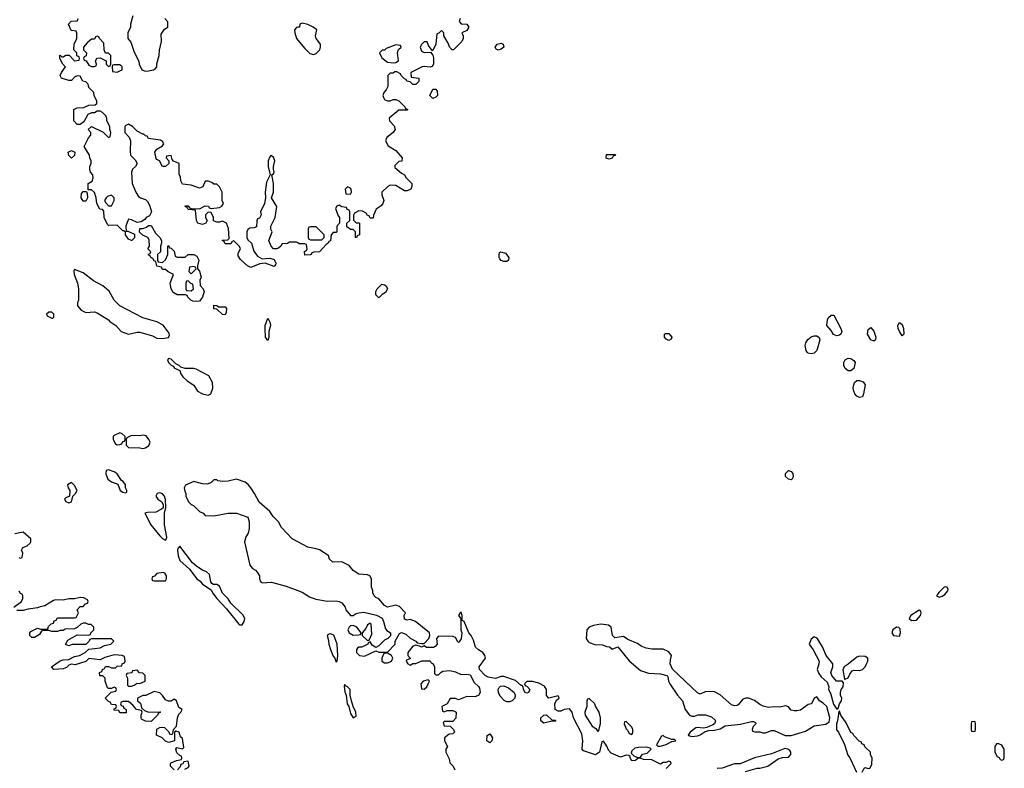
# Model space of a CAD drawing. Header units: inches. Extents: x 2601682 to 2755810, y 449311 to 584050.
# Tile 238 of 256: x 2648045 to 2654968, y 501956 to 507222. Entities that reach past the tile are written whole.
import ezdxf

# ---------------------------------------------------------------- set-up
doc = ezdxf.new("R2010")
doc.units = ezdxf.units.IN
doc.header["$MEASUREMENT"] = 0
doc.layers.add('C6540', color=7, linetype='Continuous')
doc.layers.add('C6550', color=7, linetype='Continuous')

msp = doc.modelspace()

# ---------------------------------------------------------------- linework, layer by layer
at = {"layer": 'C6540', "color": 2}
for points, elevation in [([(2650000, 505652), (2649990, 505658), (2649942, 505658), (2649927.3, 505647.3), (2649890, 505646), (2649882, 505630), (2649864, 505616), (2649850.5, 505609.5), (2649830, 505611.6), (2649813.3, 505630), (2649797.6, 505670), (2649819.5, 505730), (2649809.7, 505749.7), (2649809.7, 505770.3), (2649840.9, 505830), (2649852.1, 505907.9), (2649815.1, 505970), (2649829.4, 506010), (2649829.4, 506070), (2649818, 506130), (2649830, 506138), (2649835.1, 506150), (2649829, 506170), (2649829.1, 506189.1), (2649839.6, 506230), (2649830, 506255.1), (2649810, 506266), (2649802.6, 506257.4), (2649793, 506230), (2649790.8, 506190), (2649806.8, 506130), (2649779.8, 506080.2), (2649770.4, 506010), (2649773, 505970), (2649767.3, 505930), (2649738, 505870), (2649742, 505850), (2649730, 505826), (2649718, 505822), (2649712.7, 505807.3), (2649710, 505766), (2649690, 505758), (2649663.6, 505756.4), (2649650, 505746), (2649642, 505730), (2649642, 505690), (2649650, 505674), (2649674, 505650), (2649690, 505594), (2649718, 505558), (2649750, 505540.7), (2649804.4, 505544.4), (2649835.1, 505535.1), (2649844.9, 505510), (2649842.8, 505497.2), (2649833.7, 505486.3), (2649770, 505509.7), (2649734.4, 505505.6), (2649670, 505478), (2649646, 505490), (2649596.4, 505536.4), (2649580.4, 505560.4), (2649580.4, 505579.6), (2649598, 505610), (2649590, 505626), (2649550, 505666), (2649538, 505662), (2649530, 505646), (2649490, 505646), (2649482, 505662), (2649468.4, 505668.4), (2649470, 505672), (2649507.3, 505672.7), (2649518, 505682), (2649513.6, 505753.6), (2649498, 505790), (2649470, 505806), (2649450, 505798), (2649430, 505798), (2649407.3, 505807.3), (2649408, 505830), (2649390, 505866), (2649370, 505868), (2649352, 505850), (2649352, 505830), (2649362, 505810), (2649354, 505790), (2649330, 505782), (2649298, 505790), (2649288.7, 505810), (2649282, 505882), (2649230, 505888), (2649222, 505902), (2649210, 505906), (2649207.3, 505912.7), (2649230, 505914), (2649238, 505898), (2649250, 505894), (2649310, 505892), (2649350, 505914), (2649371.6, 505911.6), (2649378, 505898), (2649390, 505894), (2649450, 505902), (2649466, 505910), (2649478, 505930), (2649468, 505950), (2649468, 506010), (2649450, 506046), (2649430, 506066), (2649410, 506066), (2649396.4, 506076.4), (2649370, 506086), (2649350, 506086), (2649332.7, 506047.3), (2649310, 506038), (2649250, 506058), (2649190, 506066), (2649178, 506090), (2649176.4, 506116.4), (2649167.3, 506132.7), (2649166, 506210), (2649127.3, 506227.3), (2649118, 506238), (2649110, 506266), (2649078, 506262), (2649074, 506250), (2649094, 506230), (2649094, 506210), (2649071.1, 506188.9), (2649048.9, 506188.9), (2649028.4, 506228.4), (2649010, 506238), (2649005.2, 506245.2), (2648995.3, 506290), (2649008.9, 506311.1), (2649050, 506334), (2649058, 506350), (2649050, 506366), (2649035.3, 506375.3), (2648950, 506386), (2648942, 506402), (2648930, 506406), (2648918, 506418), (2648910, 506418), (2648870, 506438), (2648838, 506470), (2648810, 506488), (2648790, 506478), (2648784.7, 506470), (2648784.7, 506430), (2648815.3, 506395.3), (2648824.7, 506370), (2648821, 506299), (2648824.7, 506270), (2648856.9, 506236.9), (2648871.3, 506211.3), (2648858, 506190), (2648838, 506170), (2648831, 506150), (2648834.8, 506070), (2648863.5, 506003.5), (2648879.6, 505979.6), (2648894, 505970), (2648930, 505958), (2648943.5, 505943.5), (2648958, 505918), (2648971.3, 505870), (2648956.9, 505843.1), (2648934, 505830), (2648923.6, 505816.4), (2648899.6, 505800.4), (2648870, 505795.3), (2648830, 505815.3), (2648810, 505818), (2648806.4, 505813.6), (2648791.3, 505770), (2648794, 505734), (2648806, 505734), (2648852.7, 505712.7), (2648851.6, 505688.4), (2648834, 505670), (2648830, 505668), (2648810, 505678), (2648788.7, 505710), (2648788, 505728), (2648778, 505738), (2648770, 505738), (2648730, 505778), (2648670, 505775.3), (2648662, 505782), (2648638, 505830), (2648636.4, 505876.4), (2648627.3, 505887.3), (2648608.9, 505888.9), (2648588, 505930), (2648582, 505970), (2648570, 506006), (2648550, 506026), (2648526, 506026), (2648526, 506070), (2648554, 506086), (2648562, 506110), (2648558, 506130), (2648542, 506150), (2648538, 506170), (2648538, 506190), (2648547.3, 506212.7), (2648548, 506230), (2648538, 506250), (2648535.3, 506270), (2648498, 506330), (2648528.4, 506391.6), (2648546, 506410), (2648546, 506430), (2648526, 506450), (2648550, 506472), (2648631.6, 506431.6), (2648670, 506394), (2648682, 506398), (2648686, 506430), (2648678, 506450), (2648678, 506470), (2648658, 506510), (2648658, 506530), (2648650, 506546), (2648626, 506570), (2648610, 506578), (2648590, 506578), (2648570, 506568), (2648550, 506568), (2648524.7, 506555.3), (2648496.9, 506503.1), (2648470, 506486), (2648450, 506486), (2648426, 506510), (2648426, 506590), (2648430, 506594), (2648450, 506602), (2648496.4, 506603.6), (2648530, 506622), (2648576.4, 506623.6), (2648587.3, 506632.7), (2648588, 506650), (2648568, 506690), (2648566, 506710), (2648530, 506746), (2648526, 506770), (2648510, 506786), (2648488.9, 506788.9), (2648470, 506826), (2648450, 506828), (2648430, 506818), (2648410, 506795.3), (2648390, 506794), (2648338, 506810), (2648328.7, 506830), (2648338, 506850), (2648368, 506890), (2648348, 506910), (2648326, 506950), (2648326, 506970), (2648330, 506972), (2648342, 506962), (2648350, 506962), (2648370, 506972), (2648392, 506972), (2648430, 506934), (2648462, 506938), (2648466, 506950), (2648462, 506962), (2648447.3, 506967.3), (2648446, 506990), (2648426, 507010), (2648428, 507050), (2648446, 507090), (2648446, 507130), (2648442, 507142), (2648407.3, 507147.3), (2648388.7, 507190), (2648407.3, 507212.7), (2648450, 507214), (2648458, 507230)], 10), ([(2648841, 507250), (2648824.7, 507190), (2648824.7, 507170), (2648804.7, 507130), (2648804.7, 507090), (2648825.4, 507065.4), (2648850, 506994), (2648882, 506930), (2648884.7, 506910), (2648904.7, 506870), (2648930, 506861), (2648950, 506862.8), (2648986, 506870), (2649000.4, 506879.6), (2649008.7, 506891.3), (2649009.1, 506910.9), (2649026, 506970), (2649027.3, 507007.3), (2649042, 507070), (2649040.4, 507119.6), (2649063.1, 507156.9), (2649086, 507170), (2649087.3, 507207.3), (2649066, 507230)], 10), ([(2650000, 507168.9), (2649990, 507168), (2649978, 507150), (2649978.8, 507130), (2649991, 507090), (2650000, 507079.1)], 10), ([(2650000, 503549.6), (2649961.2, 503570), (2649886.6, 503650), (2649865.2, 503690), (2649828, 503728), (2649802.5, 503762.5), (2649728.3, 503828.3), (2649696, 503890), (2649669.2, 503930), (2649652, 503952), (2649630, 503969.2), (2649570, 503989), (2649510, 503975.3), (2649470, 503974), (2649438, 503978), (2649430, 503986), (2649410, 503986), (2649390, 503966), (2649364.7, 503955.3), (2649330, 503957.2), (2649270, 503974), (2649211.6, 503948.4), (2649202, 503930), (2649205.4, 503905.4), (2649212, 503890), (2649212, 503870), (2649232, 503830), (2649251.1, 503811.1), (2649270, 503802), (2649310, 503762), (2649334, 503750), (2649350, 503734), (2649410, 503732), (2649510, 503751), (2649569.3, 503750.7), (2649650, 503722), (2649658.8, 503690), (2649658, 503642), (2649651, 503610), (2649635.3, 503584.7), (2649624.7, 503550), (2649664, 503384), (2649681, 503361), (2649702, 503350), (2649715.3, 503335.3), (2649730.8, 503310.8), (2649731, 503290), (2649738, 503270), (2649744.5, 503264.5), (2649750, 503261), (2649814.6, 503265.4), (2649918.5, 503238.5), (2650000, 503207.4)], 14), ([(2648038, 503438), (2648050, 503434), (2648062, 503438), (2648066, 503470), (2648058, 503490), (2648068, 503510), (2648098, 503522), (2648119.3, 503540.7), (2648124, 503550), (2648122, 503570), (2648070, 503618), (2648010, 503606)], 14), ([(2648004, 503090), (2648058, 503130), (2648066, 503150), (2648066, 503170), (2648062, 503182), (2648050, 503186), (2648042, 503202)], 14), ([(2649130, 501946), (2649106, 501970), (2649106, 501990), (2649110, 501994), (2649148.4, 502011.6), (2649182, 502018), (2649186, 502030), (2649182, 502042), (2649170, 502046), (2649150, 502066), (2649142, 502090), (2649150, 502102), (2649190, 502092), (2649198, 502102), (2649190, 502166), (2649176.4, 502176.4), (2649166, 502210), (2649142, 502218), (2649134, 502210), (2649134, 502150), (2649090, 502138), (2649070, 502146), (2649046, 502170), (2649006, 502190), (2649008.7, 502231.3), (2649030, 502242), (2649050, 502244.7), (2649062, 502242), (2649092.7, 502212.7), (2649098, 502198), (2649110, 502194), (2649122, 502198), (2649126, 502230), (2649147.3, 502252.7), (2649155.3, 502310), (2649164, 502336), (2649178, 502350), (2649188, 502370), (2649162.7, 502382.7), (2649148, 502430), (2649130, 502442), (2649110, 502428), (2649090, 502428), (2649070, 502438), (2649050, 502468), (2649030, 502486), (2648990, 502495.3), (2648931.6, 502468.4), (2648910, 502468), (2648874, 502450), (2648874, 502430), (2648895.3, 502415.3), (2648902, 502382), (2648922, 502362), (2648950, 502352), (2649030, 502354), (2649034, 502350), (2649018, 502342), (2649014, 502330), (2648970, 502286), (2648930, 502288), (2648902, 502302), (2648898, 502310), (2648898, 502330), (2648906, 502350), (2648902, 502362), (2648866, 502370), (2648840.4, 502400.4), (2648810, 502426), (2648770, 502426), (2648758, 502422), (2648754, 502410), (2648758, 502398), (2648772.7, 502392.7), (2648778, 502378), (2648794, 502370), (2648792.7, 502347.3), (2648750, 502346), (2648742, 502362), (2648710, 502366), (2648710, 502374), (2648722, 502378), (2648726, 502390), (2648722, 502402), (2648690, 502406), (2648682, 502422), (2648670, 502426), (2648646, 502450), (2648687.3, 502492.7), (2648722, 502498), (2648726, 502510), (2648722, 502522), (2648710, 502526), (2648690, 502518), (2648670, 502518), (2648663.1, 502523.1), (2648646, 502570), (2648646, 502590), (2648630, 502606), (2648607.3, 502607.3), (2648606, 502630), (2648622, 502638), (2648626, 502650), (2648642, 502658), (2648648.4, 502671.6), (2648670, 502672), (2648690, 502662), (2648718, 502662), (2648730, 502674), (2648762, 502678), (2648766, 502690), (2648782, 502698), (2648786, 502710), (2648782, 502742), (2648766, 502750), (2648710, 502754), (2648644, 502736), (2648610, 502719), (2648531.6, 502728.4), (2648510, 502708), (2648435.3, 502684.7), (2648410, 502688.7), (2648390, 502682), (2648374.9, 502665.1), (2648350, 502656), (2648286, 502650), (2648268.7, 502670), (2648330, 502711), (2648350, 502718.8), (2648390, 502722), (2648430, 502742), (2648466, 502750), (2648506, 502770), (2648530, 502794), (2648610, 502804.7), (2648640.4, 502819.6), (2648686, 502830), (2648706, 502850), (2648690, 502866), (2648550, 502866), (2648538, 502862), (2648534, 502850), (2648510, 502826), (2648412.7, 502827.3), (2648390, 502818), (2648367.3, 502827.3), (2648383.1, 502856.9), (2648450, 502894), (2648527.3, 502892.7), (2648542, 502898), (2648546, 502910), (2648566, 502930), (2648566, 502950), (2648547.3, 502967.3), (2648528.4, 502968.4), (2648510, 502978), (2648490, 502978), (2648474, 502970), (2648450, 502946), (2648430, 502938), (2648365.4, 502934.6), (2648350, 502926), (2648330, 502926), (2648310, 502918), (2648270, 502918), (2648250, 502926), (2648210, 502926), (2648198, 502922), (2648183.6, 502896.4), (2648150, 502875.3), (2648130, 502875.3), (2648115.3, 502890), (2648115.3, 502910), (2648122, 502918), (2648170, 502942), (2648190, 502934), (2648230, 502934), (2648242, 502938), (2648247.3, 502952.7), (2648267.3, 502972.7), (2648282, 502978), (2648287.3, 502992.7), (2648302, 502998), (2648310, 503014), (2648430, 503014), (2648442, 503018), (2648458, 503050), (2648448.4, 503071.6), (2648470, 503094), (2648490, 503094), (2648507.3, 503112.7), (2648522, 503118), (2648526, 503130), (2648522, 503142), (2648496.4, 503156.4), (2648470, 503158), (2648430, 503148), (2648390, 503148.7), (2648350, 503139.3), (2648299.6, 503140.4), (2648283.6, 503136.4), (2648222, 503098), (2648187.7, 503092.3), (2648170, 503084), (2648104, 503076), (2648070, 503065.2), (2648025.6, 503065.6)], 14), ([(2649206, 501950), (2649230, 501962), (2649235.3, 501970), (2649230, 502006), (2649198, 502002), (2649192.7, 501987.3), (2649178, 501982), (2649172.7, 501967.3), (2649154, 501946)], 14)]:
    msp.add_lwpolyline(points, dxfattribs=dict(at, elevation=elevation))
for points, elevation in [([(2648590, 507106), (2648578, 507102), (2648570, 507086), (2648550, 507086), (2648519.6, 507060.4), (2648494, 507030), (2648494, 507010), (2648514, 506990), (2648512.7, 506967.3), (2648498, 506962), (2648494, 506950), (2648498, 506938), (2648512, 506932), (2648530, 506902), (2648550, 506894), (2648570, 506894), (2648582, 506898), (2648586, 506910), (2648578, 506930), (2648587.3, 506952.7), (2648610, 506954), (2648652, 506932), (2648654, 506910), (2648670, 506894), (2648682, 506898), (2648686, 506910), (2648686, 506970), (2648670, 506986), (2648647.3, 506987.3), (2648638, 507010), (2648636.4, 507056.4), (2648606, 507090), (2648602, 507102)], 10), ([(2648750, 506906), (2648710, 506906), (2648698, 506902), (2648694, 506890), (2648698, 506858), (2648730, 506854), (2648750, 506862), (2648766, 506870), (2648766, 506890)], 10), ([(2648410, 506248), (2648390, 506266), (2648386, 506290), (2648410, 506302), (2648432, 506290), (2648430, 506266)], 10), ([(2648490, 505946), (2648478, 505970), (2648480.4, 505999.6), (2648490, 506014), (2648514, 506014), (2648519.6, 505999.6), (2648522, 505970), (2648510, 505946)], 10), ([(2648690, 505988), (2648662, 505978), (2648652, 505970), (2648642, 505950), (2648650, 505934), (2648670, 505914), (2648690, 505914), (2648708, 505950), (2648708, 505970)], 10), ([(2649050, 505514), (2649070, 505534), (2649086, 505570), (2649086, 505630), (2649090, 505634), (2649098, 505618), (2649110, 505614), (2649130, 505594), (2649138, 505558), (2649152.7, 505552.7), (2649207.3, 505552.7), (2649230, 505571.3), (2649270, 505571), (2649290, 505558), (2649304.7, 505530), (2649294, 505490), (2649294, 505470), (2649310, 505454), (2649322, 505410), (2649312, 505390), (2649312.7, 505352.7), (2649334, 505330), (2649342, 505310), (2649331.3, 505270), (2649310, 505242), (2649290, 505239), (2649263.1, 505243.1), (2649248.7, 505248.7), (2649226, 505270), (2649222, 505282), (2649210, 505286), (2649152.7, 505287.3), (2649123.1, 505303.1), (2649108.9, 505328.9), (2649102, 505370), (2649126, 505430), (2649088.4, 505448.4), (2649070, 505466), (2649050, 505466), (2649042, 505482), (2649010, 505488), (2649002, 505522), (2648990, 505526), (2648982, 505542), (2648966, 505550), (2648962, 505562), (2648950, 505566), (2648950, 505574), (2648962, 505578), (2648966, 505590), (2648946, 505610), (2648958, 505630), (2648954.6, 505674.6), (2648946, 505690), (2648910, 505706), (2648887.3, 505727.3), (2648890, 505754), (2648910, 505754), (2648936.4, 505763.6), (2648950, 505774), (2648970, 505774), (2649000.7, 505720.7), (2649031.3, 505690), (2649042, 505670), (2649042, 505650), (2649034, 505630), (2649034, 505590), (2649014, 505570), (2649014, 505530), (2649018, 505518)], 10), ([(2648430, 505466), (2648425.4, 505454.6), (2648427.3, 505430), (2648450.7, 505370), (2648459.1, 505330), (2648458, 505250), (2648451.3, 505230), (2648451.3, 505210), (2648478, 505178), (2648510, 505162.8), (2648570, 505166.8), (2648590, 505161), (2648670, 505110.8), (2648679.1, 505099.1), (2648721, 505070), (2648758, 505030), (2648808.9, 505011.1), (2648870, 505024), (2648890, 505024), (2648978, 504998), (2649010, 504982.8), (2649050, 504980.7), (2649090, 504986), (2649098, 505002), (2649096.5, 505016.5), (2649054.2, 505074.2), (2649010, 505097.2), (2648910, 505125.2), (2648749.6, 505209.6), (2648710, 505249.2), (2648672.8, 505312.8), (2648629.2, 505350), (2648564.4, 505384.4), (2648490, 505442)], 14), ([(2649270, 505486), (2649238, 505482), (2649234, 505450), (2649250, 505434), (2649286, 505470), (2649282, 505482)], 10), ([(2649230, 505386), (2649218, 505382), (2649214, 505370), (2649214, 505330), (2649218, 505318), (2649250, 505314), (2649266, 505330), (2649262, 505362), (2649247.3, 505367.3)], 10), ([(2649442, 505202), (2649490, 505202), (2649498, 505190), (2649496.9, 505163.1), (2649490, 505146), (2649470, 505148), (2649430, 505186), (2649410, 505188), (2649410, 505214), (2649430, 505212)], 10), ([(2648270, 505166), (2648250, 505166), (2648234, 505150), (2648238, 505138), (2648270, 505122), (2648278, 505122), (2648286, 505130), (2648286, 505150)], 14), ([(2649790, 504966), (2649773.2, 504990), (2649769.8, 505049.8), (2649771.8, 505070), (2649790, 505122), (2649804.9, 505090), (2649808.2, 505070), (2649797, 505030), (2649796.5, 504990)], 10), ([(2649090, 504838), (2649084.7, 504830), (2649092, 504810), (2649110, 504792), (2649124.7, 504784.7), (2649134, 504770), (2649170, 504754), (2649178, 504730), (2649191.3, 504710), (2649221.4, 504681.4), (2649270, 504651.3), (2649296, 504610), (2649330, 504590.8), (2649370, 504582), (2649388.7, 504591.3), (2649404, 504630), (2649401.2, 504670), (2649375.9, 504715.9), (2649284.8, 504764.8), (2649270, 504769.4), (2649208.9, 504768.9), (2649178, 504778), (2649166, 504790), (2649142, 504802), (2649110, 504835.3)], 14), ([(2648750, 504315.3), (2648710, 504298), (2648702, 504290), (2648702, 504270), (2648719.6, 504239.6), (2648730, 504232), (2648750, 504234), (2648762, 504238), (2648770, 504254), (2648782, 504258), (2648786, 504270), (2648786, 504290), (2648766, 504310)], 14), ([(2648910, 504299), (2648890, 504294), (2648830, 504298), (2648798, 504282), (2648794, 504270), (2648794, 504230), (2648810, 504214), (2648890, 504211.3), (2648910, 504204.7), (2648930, 504211.3), (2648953.2, 504226.8), (2648962, 504250), (2648954, 504270), (2648934.5, 504294.5)], 14), ([(2648670, 504055.3), (2648654, 504050), (2648651.6, 504028.4), (2648664.7, 503990), (2648690, 503971), (2648735.3, 503955.3), (2648752, 503910), (2648770, 503898), (2648790, 503894), (2648798, 503902), (2648798, 503910), (2648788.4, 503928.4), (2648788, 503950), (2648773.2, 503973.2), (2648761.2, 503981.2), (2648730, 504028.7), (2648710, 504042)], 14), ([(2648410, 503966), (2648382, 503950), (2648384.7, 503930), (2648398, 503910), (2648394, 503870), (2648370, 503859), (2648361, 503850), (2648370, 503832), (2648390, 503824.7), (2648408.4, 503831.6), (2648418, 503870), (2648438, 503890), (2648448, 503910), (2648430, 503946)], 14), ([(2649030, 503895.1), (2649010.9, 503889.1), (2649001, 503870), (2649016, 503850), (2649044, 503830), (2649054, 503810), (2649052.7, 503787.3), (2649042, 503778), (2649001, 503759), (2648944, 503756), (2648924.7, 503750), (2648966.8, 503670), (2649030, 503592), (2649050, 503572), (2649070, 503562), (2649078, 503570), (2649079, 503581), (2649062, 503670), (2649062, 503750), (2649073.2, 503790), (2649070, 503846), (2649062, 503870), (2649050, 503886)], 14), ([(2649170, 503518), (2649156.9, 503503.1), (2649154.8, 503490), (2649159.3, 503450), (2649170, 503418), (2649238, 503358), (2649291, 503290), (2649313, 503273), (2649330, 503251.3), (2649391, 503211), (2649401, 503190), (2649430, 503151.3), (2649499.1, 503079.1), (2649586, 502970), (2649590, 502966), (2649610, 502966), (2649624, 502990), (2649628.7, 503010), (2649614.6, 503034.6), (2649530, 503118), (2649510, 503148), (2649470, 503188), (2649450, 503238), (2649430, 503248.7), (2649408.7, 503248.7), (2649396.4, 503256.4), (2649389, 503269), (2649379, 503319), (2649358, 503338), (2649329.1, 503349.1), (2649290, 503375.3), (2649260.9, 503400.9)], 14), ([(2649054, 503334), (2649010, 503326), (2648992.7, 503307.3), (2648978, 503302), (2648974, 503290), (2648978, 503278), (2648990, 503274), (2649070, 503274), (2649078, 503290), (2649078, 503310), (2649066, 503330)], 14), ([(2648870, 502646), (2648838, 502642), (2648832.7, 502627.3), (2648798, 502622), (2648794, 502610), (2648802, 502590), (2648802, 502542), (2648810, 502534), (2648830, 502534), (2648850, 502542), (2648870, 502554), (2648890, 502552), (2648926, 502570), (2648926, 502610), (2648910, 502626), (2648887.3, 502627.3)], 14)]:
    msp.add_lwpolyline(points, close=True, dxfattribs=dict(at, elevation=elevation))
at = {"layer": 'C6550', "color": 2}
for points, elevation in [([(2651142, 507230), (2651134, 507210), (2651150, 507194), (2651190, 507192), (2651202, 507170), (2651190, 507146), (2651154, 507130), (2651162, 507110), (2651162, 507090), (2651154, 507070), (2651094, 507010), (2651086, 507010), (2651070, 507026), (2651058, 507058), (2651026, 507110), (2651026, 507130), (2651010, 507146), (2650992.7, 507127.3), (2650978, 507122), (2650970.9, 507049.1), (2650950, 507006), (2650946, 507006), (2650920.2, 507040.2), (2650910, 507066), (2650890, 507066), (2650870, 507048), (2650861, 507030), (2650870, 507002), (2650890, 506992), (2650934, 506994), (2650950, 506974), (2650954.8, 506954.8), (2650954.8, 506910), (2650946, 506894), (2650930, 506888), (2650890, 506894), (2650874, 506890), (2650794, 506850), (2650798, 506818), (2650852, 506810), (2650851.6, 506788.4), (2650830, 506766), (2650810, 506766), (2650790, 506786), (2650766, 506790), (2650762, 506802), (2650750, 506806), (2650726, 506830), (2650722, 506842), (2650696.4, 506856.4), (2650683.6, 506856.4), (2650670, 506846), (2650650, 506846), (2650634, 506830), (2650632.7, 506752.7), (2650622, 506730), (2650604.7, 506710), (2650598, 506690), (2650604.7, 506670), (2650610, 506662), (2650630, 506652), (2650650, 506652), (2650670, 506662), (2650690, 506662), (2650711.1, 506651.1), (2650754, 506610), (2650758, 506598), (2650774, 506590), (2650770, 506586), (2650710, 506586), (2650642, 506530), (2650644.7, 506510), (2650676.8, 506476.8), (2650684.7, 506450), (2650672, 506430), (2650625.4, 506394.6), (2650618, 506370), (2650635.3, 506335.3), (2650690, 506302), (2650734, 506250), (2650732.7, 506227.3), (2650710, 506226), (2650683.6, 506196.4), (2650682, 506182), (2650730, 506142), (2650751.1, 506131.1), (2650762, 506110), (2650802, 506070), (2650802, 506050), (2650794, 506030), (2650770, 506018), (2650750, 506018), (2650690, 506055.3), (2650650, 506058), (2650634, 506050), (2650592, 506010), (2650592, 505990), (2650604.7, 505950), (2650598, 505930), (2650586.4, 505913.6), (2650552, 505890), (2650532.7, 505847.3), (2650530, 505826), (2650510, 505826), (2650502, 505842), (2650490, 505846), (2650480.4, 505860.4), (2650456.4, 505876.4), (2650430, 505878), (2650398, 505862), (2650392.7, 505847.3), (2650392.7, 505812.7), (2650410, 505794), (2650430, 505794), (2650434, 505790), (2650434, 505710), (2650418, 505702), (2650412.7, 505687.3), (2650406, 505690), (2650406, 505730), (2650390, 505746), (2650370, 505746), (2650346, 505766), (2650346, 505790), (2650366, 505810), (2650366, 505870), (2650362, 505882), (2650348, 505888), (2650342, 505902), (2650310, 505906), (2650290, 505918), (2650274, 505910), (2650264.7, 505895.3), (2650283.6, 505843.6), (2650294, 505830), (2650294, 505790), (2650274, 505770), (2650274, 505730), (2650270, 505726), (2650250, 505726), (2650234, 505710), (2650230, 505666), (2650218, 505662), (2650214, 505650), (2650199.6, 505640.4), (2650154, 505590), (2650112.7, 505587.3), (2650098, 505582), (2650094, 505570), (2650087.3, 505567.3), (2650050, 505566), (2650048.4, 505591.6), (2650062, 505598), (2650066, 505610), (2650062, 505642), (2650050, 505646), (2650010, 505646), (2650000, 505652)], 10), ([(2650000, 507079.1), (2650050, 507018.8), (2650085.4, 506985.4), (2650110, 506978), (2650130, 506984.7), (2650155.3, 507010), (2650159, 507030), (2650159, 507050), (2650129.2, 507090), (2650125.2, 507110), (2650134, 507150), (2650108.7, 507170), (2650070, 507189.2), (2650030, 507198), (2650014, 507190), (2650012, 507170), (2650000, 507168.9)], 10), ([(2650000, 503207.4), (2650030, 503196), (2650082, 503162), (2650126.4, 503146.4), (2650210, 503131), (2650270, 503134.8), (2650292, 503130), (2650310, 503121), (2650334, 503090), (2650338.8, 503070), (2650370, 503031), (2650390, 503031), (2650410, 503044.7), (2650429.2, 503050.8), (2650465.6, 503054.4), (2650553.7, 503033.7), (2650593.2, 503013.2), (2650604, 502990), (2650616.9, 502936.9), (2650625.4, 502925.4), (2650652, 502910), (2650651.6, 502888.4), (2650634, 502870), (2650610, 502858), (2650570, 502818), (2650550, 502806), (2650523.1, 502823.1), (2650510, 502846), (2650498, 502842), (2650491.6, 502828.4), (2650451.1, 502808.9), (2650430, 502808), (2650419.6, 502800.4), (2650412, 502790), (2650412, 502770), (2650434, 502750), (2650470, 502746), (2650550, 502782), (2650570, 502772), (2650630, 502772), (2650686, 502830), (2650686, 502850), (2650716.4, 502903.6), (2650730, 502912), (2650759.8, 502899.8), (2650790, 502871.3), (2650830, 502851), (2650839.6, 502839.6), (2650870, 502834), (2650890, 502834.8), (2650922.7, 502870), (2650929.4, 502890), (2650926, 502910), (2650828, 502990), (2650790, 503004), (2650770, 502998), (2650750, 503006), (2650748.9, 503031.1), (2650758, 503050), (2650714.8, 503094.8), (2650690, 503104), (2650630, 503088.7), (2650610, 503102), (2650570, 503148), (2650550, 503158), (2650538, 503170), (2650528, 503190), (2650527.3, 503207.3), (2650518, 503230), (2650518, 503290), (2650506, 503310), (2650490, 503318), (2650430, 503322), (2650390, 503348.7), (2650362, 503382), (2650310, 503409), (2650246.6, 503406.6), (2650222, 503430), (2650218, 503450), (2650152, 503492), (2650130, 503500.9), (2650070, 503512.7), (2650000, 503549.6)], 14), ([(2652590, 501954), (2652626, 501990), (2652622, 502002), (2652610, 502006), (2652590, 501998), (2652570, 501998), (2652550, 501986), (2652490, 502015.3), (2652430, 502019), (2652410, 502028), (2652392.7, 502027.3), (2652374, 502010), (2652350, 502009), (2652338, 502030), (2652338, 502038), (2652327.3, 502047.3), (2652310, 502048), (2652270, 502035.3), (2652203.2, 502063.2), (2652184.7, 502084.7), (2652172.9, 502112.9), (2652150, 502146), (2652138, 502142), (2652122, 502070), (2652094, 502050), (2652010, 502079), (2651999, 502090), (2652005.2, 502150), (2651997.5, 502197.5), (2651939, 502310), (2651928.7, 502350), (2651910, 502374), (2651874, 502370), (2651850, 502358), (2651830, 502358), (2651809, 502369), (2651808.4, 502411.6), (2651822, 502438), (2651838, 502450), (2651830, 502466), (2651766, 502450), (2651748.4, 502468.4), (2651748, 502510), (2651734.6, 502534.6), (2651694.6, 502554.6), (2651650, 502566), (2651610, 502566), (2651594, 502550), (2651598, 502538), (2651612.7, 502532.7), (2651632, 502510), (2651622, 502490), (2651610, 502484), (2651598, 502490), (2651588, 502510), (2651586, 502530), (2651578, 502538), (2651570, 502538), (2651530, 502574), (2651450, 502602), (2651430, 502602), (2651390, 502589), (2651338, 502598), (2651317.2, 502610), (2651277.2, 502650), (2651275.3, 502670), (2651319, 502730), (2651315.3, 502750), (2651302, 502770), (2651270, 502789.2), (2651250, 502809), (2651236.6, 502856.6), (2651219.5, 502890), (2651202, 502910), (2651170, 502988.7), (2651155.3, 502995.3), (2651157, 503030), (2651150, 503054), (2651142, 503050), (2651131.3, 503030), (2651146, 503010), (2651147.7, 502930), (2651154.8, 502910), (2651150, 502868), (2651134.8, 502845.2), (2651130, 502842), (2651126.3, 502846.3), (2651110, 502875.3), (2651090, 502884), (2650990, 502885.2), (2650974.8, 502870), (2650980.5, 502830), (2650966.9, 502813.1), (2650953.7, 502806.3), (2650906.3, 502806.3), (2650890, 502818), (2650870, 502808), (2650856.4, 502816.4), (2650830, 502822), (2650810, 502815.3), (2650774, 502770), (2650774, 502750), (2650792, 502728), (2650763.6, 502716.4), (2650762, 502710), (2650774, 502690), (2650790, 502682), (2650810, 502694), (2650830, 502694), (2650872.7, 502712.7), (2650930, 502711), (2650938, 502698), (2650952, 502690), (2650962, 502670), (2650962, 502622), (2650970, 502614), (2650990, 502614), (2651007.3, 502632.7), (2651020.4, 502639.6), (2651070, 502644.7), (2651110, 502634.8), (2651150, 502616), (2651190, 502617.3), (2651212.5, 502612.5), (2651240.4, 502560.4), (2651272, 502532), (2651278.9, 502518.9), (2651282, 502490), (2651270, 502469.2), (2651257.5, 502462.5), (2651250, 502459.3), (2651190, 502462), (2651130, 502438), (2651110, 502448), (2651072.7, 502447.3), (2651051.3, 502408.7), (2651014, 502390), (2651018, 502358), (2651030, 502354), (2651050, 502362), (2651090, 502362), (2651114, 502350), (2651111.6, 502308.4), (2651090, 502286), (2651030, 502286), (2651022, 502278), (2651030, 502254), (2651072.7, 502252.7), (2651094, 502230), (2651102, 502210), (2651090, 502198), (2651063.6, 502196.4), (2651032, 502170), (2651032, 502150), (2651052, 502110), (2651042, 502090), (2651042, 502070), (2651063.5, 502023.5), (2651070, 501994), (2651092, 501970), (2651104.7, 501944.7)], 14), ([(2653968.7, 501930), (2653982, 501958), (2653990, 501962), (2654010, 501954), (2654022, 501958), (2654036.4, 501983.6), (2654038, 502030), (2654026, 502050), (2654026, 502070), (2653987.3, 502107.3), (2653982, 502122), (2653967.3, 502127.3), (2653962, 502142), (2653947.3, 502147.3), (2653910, 502186), (2653902, 502202), (2653890, 502208.7), (2653855.9, 502275.9), (2653819, 502330), (2653810, 502358), (2653804.7, 502355.3), (2653795.5, 502290), (2653787.7, 502270), (2653787.5, 502227.5), (2653801, 502210), (2653844.4, 502124.4), (2653868.6, 502048.6), (2653882, 502030), (2653927.7, 501930)], 14), ([(2653147.3, 501932.7), (2653230, 501958), (2653250, 501958), (2653306, 501970), (2653378, 502022), (2653408, 502032), (2653450, 502034), (2653467.3, 502052.7), (2653468, 502070), (2653460.4, 502080.4), (2653446, 502090), (2653425.4, 502094.6), (2653330, 502058), (2653211, 502029), (2653111.6, 501988.4), (2653070, 501988), (2652983.6, 501956.4), (2652950, 501954)], 14)]:
    msp.add_lwpolyline(points, dxfattribs=dict(at, elevation=elevation))
for points, elevation in [([(2651410, 507009.2), (2651394.6, 507014.6), (2651388.7, 507030), (2651402, 507050), (2651430, 507057.3), (2651444.7, 507050), (2651450, 507028.7), (2651430, 507014)], 10), ([(2650690, 507046), (2650621, 507019), (2650610, 507008), (2650592.7, 507007.3), (2650574, 506990), (2650590, 506954), (2650630, 506924.7), (2650670, 506918), (2650690, 506922), (2650707.3, 506932.7), (2650702, 506990), (2650708, 507012), (2650726, 507030), (2650722, 507042)], 10), ([(2650950, 506668), (2650928, 506690), (2650950, 506734), (2650970, 506734), (2650979.6, 506719.6), (2650982, 506690), (2650970, 506678)], 10), ([(2652190, 506242), (2652169.1, 506249.1), (2652170, 506274), (2652234, 506274), (2652230, 506266), (2652218, 506262), (2652210, 506248.7)], 10), ([(2650350, 506046), (2650334, 506030), (2650338, 505998), (2650370, 505994), (2650378, 506010), (2650375.3, 506030), (2650370, 506038)], 10), ([(2650130, 505766), (2650090, 505766), (2650078, 505762), (2650074, 505750), (2650074, 505690), (2650078, 505678), (2650090, 505674), (2650170, 505674), (2650186, 505690), (2650186, 505710)], 10), ([(2651450, 505522), (2651430, 505528.7), (2651420.2, 505540.2), (2651415.3, 505550), (2651415.3, 505570), (2651418, 505582), (2651426, 505590), (2651459.8, 505579.8), (2651484.7, 505550), (2651482, 505530), (2651470, 505522)], 10), ([(2650570, 505266), (2650550, 505286), (2650548, 505310), (2650558, 505330), (2650590, 505362), (2650610, 505358), (2650622, 505350), (2650631.6, 505328.4), (2650616.9, 505303.1), (2650594, 505290)], 10), ([(2653790, 504998), (2653767.6, 505007.6), (2653750, 505035.3), (2653719, 505070), (2653724, 505110), (2653732.9, 505127.1), (2653750, 505144.7), (2653770, 505144.7), (2653819.1, 505050), (2653824.9, 505030), (2653818.8, 505010), (2653810, 505002.7)], 10), ([(2654050, 504962), (2654028.7, 504970), (2654006, 505010), (2654010, 505042), (2654030, 505056), (2654050, 505032), (2654064.7, 504990), (2654062, 504970)], 10), ([(2654250, 504998), (2654230, 505028.7), (2654222.7, 505050), (2654219, 505070), (2654230, 505091.3), (2654250, 505078), (2654258.8, 505050), (2654262, 505010)], 10), ([(2652610, 504966), (2652590, 504975.3), (2652579, 504990), (2652578, 505010), (2652585.2, 505014.8), (2652610, 505014), (2652631, 504990), (2652626, 504974)], 10), ([(2653610, 504872.3), (2653590, 504876), (2653582.4, 504882.4), (2653574.2, 504894.2), (2653566.6, 504930), (2653572.3, 504950), (2653587.3, 504972.7), (2653610, 504990.8), (2653630, 504998.8), (2653650, 504998), (2653666, 504986), (2653670.7, 504970), (2653650, 504895.3), (2653630, 504876)], 10), ([(2653870, 504753.2), (2653849.5, 504769.5), (2653839.3, 504790), (2653839.3, 504810), (2653849.6, 504830.4), (2653870, 504840.7), (2653890, 504839.1), (2653910, 504826), (2653919.1, 504810), (2653910, 504768.7), (2653890, 504753.2)], 10), ([(2653950, 504565.2), (2653930, 504574), (2653917.2, 504590), (2653909.2, 504610), (2653906, 504630), (2653910, 504654), (2653915.3, 504670), (2653930, 504684.7), (2653950, 504684.7), (2653975.3, 504675.3), (2653990, 504654), (2653978.8, 504590), (2653970, 504569)], 10), ([(2653470, 503985.2), (2653450, 503989.3), (2653429.3, 504010), (2653429.5, 504030.5), (2653450, 504050.8), (2653470, 504044.7), (2653481, 504030), (2653482.8, 504010), (2653476, 503990)], 10), ([(2654553.2, 503233.2), (2654544.7, 503230), (2654507.1, 503192.9), (2654492, 503170), (2654510, 503161), (2654530, 503166), (2654550, 503178), (2654570, 503204.7), (2654572.9, 503212.9), (2654566, 503230)], 14), ([(2654370, 503068.7), (2654311.3, 503030), (2654298, 503010), (2654316, 502996), (2654350, 502998.8), (2654379.3, 503030), (2654384, 503050), (2654380.4, 503060.4)], 14), ([(2650510, 502978), (2650490, 502966), (2650479.8, 502940.2), (2650454, 502910), (2650454, 502890), (2650490, 502854), (2650502, 502858), (2650520.4, 502899.6), (2650515.3, 502970)], 14), ([(2652130, 502969.3), (2652079.6, 502960.4), (2652050, 502948), (2652032, 502930), (2652027.3, 502870), (2652038.8, 502850), (2652050, 502840.7), (2652090, 502827.3), (2652143.6, 502823.6), (2652170, 502812), (2652191.6, 502811.6), (2652210, 502794), (2652250, 502811.3), (2652330, 502711.3), (2652410, 502644.7), (2652465.4, 502625.4), (2652550, 502621), (2652594, 502610), (2652602, 502602), (2652606.8, 502570), (2652616, 502550), (2652670, 502471.3), (2652704.7, 502430), (2652724.7, 502370), (2652754, 502330), (2652770, 502322), (2652790, 502322), (2652812.7, 502332.7), (2652867.3, 502332.7), (2652910, 502318), (2652935.3, 502295.3), (2652938, 502290), (2652931.3, 502270), (2652919.1, 502260.9), (2652876.9, 502243.1), (2652850, 502239), (2652810, 502244), (2652799.8, 502240.2), (2652758, 502210), (2652744.7, 502190), (2652746.8, 502186.8), (2652770, 502180.7), (2652810, 502184.9), (2652830, 502190.8), (2652864, 502216), (2652890, 502222.8), (2652930, 502224), (2652970, 502234.8), (2653004.8, 502255.2), (2653112.7, 502267.3), (2653190, 502286), (2653204.7, 502284.7), (2653218, 502278), (2653222, 502270), (2653202, 502250), (2653194, 502230), (2653198, 502218), (2653212.7, 502212.7), (2653250, 502212), (2653270, 502204.7), (2653290, 502204.7), (2653330, 502222), (2653350, 502221), (2653427.9, 502187.9), (2653470, 502186.4), (2653570, 502217.1), (2653630, 502254.4), (2653713.3, 502266.7), (2653736.9, 502283.1), (2653741.3, 502310), (2653719.5, 502390), (2653694.9, 502414.9), (2653668.7, 502430), (2653650, 502458), (2653631.6, 502448.4), (2653612, 502410), (2653590, 502405.2), (2653534, 502366), (2653510, 502360.7), (2653490, 502359.5), (2653470, 502365.2), (2653450, 502388.7), (2653430, 502395.3), (2653390, 502385.2), (2653350, 502389), (2653310, 502384), (2653272.9, 502392.9), (2653250, 502404), (2653212.1, 502432.1), (2653170, 502449), (2653150, 502448.7), (2653130, 502442), (2653096.9, 502403.1), (2653090, 502398), (2653070, 502395.3), (2653050, 502402), (2652970, 502473.2), (2652930, 502494), (2652870, 502495.3), (2652830, 502478), (2652810, 502488), (2652634.6, 502654.6), (2652619, 502690), (2652620.2, 502719.8), (2652628, 502750), (2652610, 502775.3), (2652570, 502793.2), (2652490, 502793.2), (2652450, 502801.2), (2652415.5, 502815.5), (2652390, 502833.2), (2652321.5, 502861.5), (2652290, 502884), (2652230, 502874), (2652214, 502890), (2652204, 502950), (2652184.1, 502964.1)], 14), ([(2650230, 502901.2), (2650220.7, 502899.3), (2650206.8, 502890), (2650216.3, 502856.3), (2650218, 502830), (2650230, 502791.3), (2650250, 502744.7), (2650261, 502730), (2650270, 502702), (2650278, 502710), (2650281.2, 502750), (2650277.2, 502830), (2650253.2, 502893.2)], 14), ([(2650390, 502961.2), (2650370, 502957.2), (2650361, 502950), (2650351.3, 502930), (2650362, 502910), (2650390, 502892), (2650430, 502894), (2650442, 502898), (2650446, 502910), (2650415.3, 502950)], 14), ([(2654210, 502948), (2654184.7, 502930), (2654176, 502910), (2654190, 502891.3), (2654230, 502884.7), (2654237.2, 502910), (2654236.4, 502936.4), (2654227.3, 502947.3)], 14), ([(2653630, 502881.2), (2653610, 502864), (2653594.8, 502830), (2653624.9, 502790), (2653666, 502710), (2653664.9, 502690), (2653653, 502650), (2653662.8, 502622.8), (2653680.3, 502600.3), (2653722.8, 502562.8), (2653734, 502530), (2653731, 502510), (2653744.9, 502484.9), (2653766.6, 502406.6), (2653790, 502371.3), (2653800.4, 502379.6), (2653809.2, 502410), (2653822.7, 502430), (2653826, 502450), (2653815.1, 502470), (2653815.1, 502490), (2653821.2, 502510), (2653835.1, 502530), (2653837.2, 502557.2), (2653828.7, 502568.7), (2653789.2, 502569.2), (2653755.3, 502610), (2653749.3, 502630), (2653762, 502670), (2653762, 502690), (2653715.1, 502750), (2653689.4, 502810), (2653651.5, 502871.5)], 14), ([(2650630, 502766), (2650610, 502766), (2650602, 502758), (2650591.3, 502730), (2650592, 502710), (2650610, 502698), (2650630, 502698), (2650650, 502706), (2650658, 502710), (2650668, 502730), (2650658, 502750)], 14), ([(2653950, 502744), (2653930, 502739), (2653870, 502688), (2653842, 502670), (2653832, 502648), (2653843.6, 502583.6), (2653850, 502582), (2653870, 502592), (2653881.5, 502618.5), (2653899, 502641), (2653910, 502646.8), (2653950, 502644.4), (2653970, 502650.7), (2653989.3, 502670), (2653999.3, 502690), (2654008.7, 502710), (2654008, 502730), (2653990, 502742)], 14), ([(2650918, 502578), (2650882, 502570), (2650864.7, 502550), (2650870, 502514), (2650890, 502512), (2650908, 502530), (2650918, 502550), (2650926, 502570)], 14), ([(2650330, 502546), (2650326.8, 502533.2), (2650330, 502494), (2650340.7, 502470), (2650348.2, 502410), (2650358.8, 502390), (2650370, 502342), (2650390, 502311), (2650410, 502322), (2650409.2, 502350), (2650388.7, 502390), (2650377.2, 502430), (2650368.7, 502470), (2650368.7, 502510), (2650350, 502528.7), (2650335.3, 502535.3)], 14), ([(2651470, 502424.7), (2651452.3, 502432.3), (2651424, 502464), (2651412, 502490), (2651409.3, 502510), (2651415.5, 502524.5), (2651426, 502534), (2651450, 502536), (2651482, 502522), (2651522.8, 502490), (2651528, 502470), (2651525.5, 502450), (2651508.7, 502431.3), (2651490, 502424.7)], 14), ([(2652050, 502446), (2652038, 502442), (2652032.7, 502427.3), (2652032, 502390), (2652018, 502350), (2652022, 502330), (2652070, 502252), (2652096.9, 502236.9), (2652110, 502214), (2652118, 502222), (2652128.9, 502271.1), (2652129, 502310), (2652119, 502350), (2652093.2, 502393.2), (2652088, 502410)], 14), ([(2651790, 502294), (2651810, 502294), (2651814, 502290), (2651810, 502288), (2651790, 502288), (2651730, 502274), (2651708, 502290), (2651708.7, 502310), (2651729.3, 502330.7), (2651750, 502331.3)], 14), ([(2652310, 502286), (2652298, 502282), (2652294, 502270), (2652310, 502234), (2652322, 502222), (2652330, 502202), (2652350, 502194), (2652355.3, 502204.7), (2652355.3, 502230), (2652350, 502246)], 14), ([(2654750, 502286), (2654738, 502282), (2654734, 502270), (2654734, 502230), (2654738, 502218), (2654750, 502214), (2654762, 502218), (2654766, 502230), (2654766, 502270), (2654762, 502282)], 14), ([(2651350, 502136), (2651329.3, 502150), (2651332.7, 502187.3), (2651350, 502198), (2651370.2, 502170), (2651364, 502150)], 14), ([(2652570, 502186), (2652558, 502182), (2652522, 502122), (2652532, 502112), (2652550, 502111.3), (2652590, 502122.8), (2652630, 502144.7), (2652658, 502150), (2652650, 502158), (2652630, 502158), (2652578, 502178)], 14), ([(2652450, 502104), (2652396.9, 502103.1), (2652370, 502098), (2652350, 502078), (2652343.6, 502063.6), (2652363.6, 502043.6), (2652390, 502032), (2652410, 502034), (2652424.7, 502055.3), (2652456.5, 502063.5), (2652486, 502090), (2652478, 502098)], 14), ([(2654930, 502128), (2654912.7, 502127.3), (2654902, 502110), (2654902, 502070), (2654918, 502038), (2654932.7, 502032.7), (2654938, 502018), (2654950, 502014), (2654962, 502018), (2654966, 502030), (2654968, 502090), (2654950, 502118)], 14)]:
    msp.add_lwpolyline(points, close=True, dxfattribs=dict(at, elevation=elevation))

doc.saveas('drawing.dxf')
